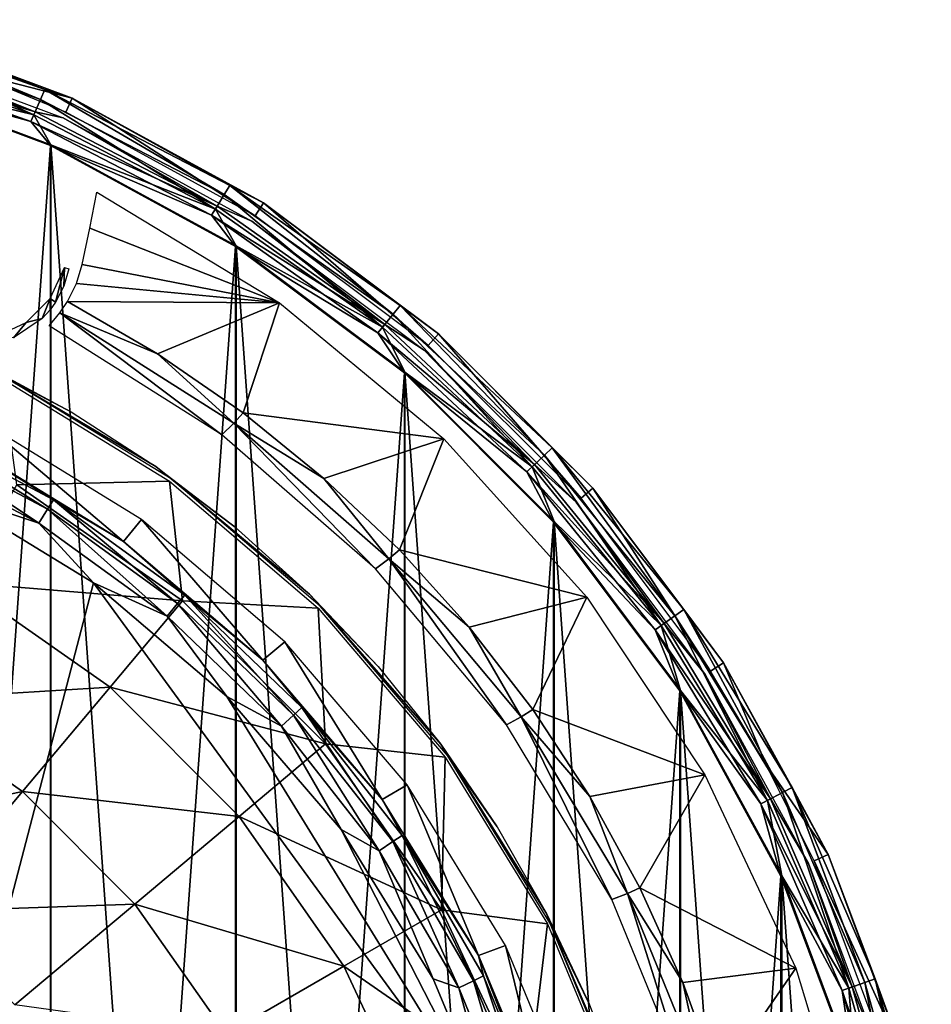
# Model space of a CAD drawing. Header units: millimetres. Extents: x -111 to 111, y -75 to 75.
# Tile 19 of 19: x 65 to 109, y 24 to 72. Entities that reach past the tile are written whole.
import ezdxf

# ---------------------------------------------------------------- set-up
doc = ezdxf.new("R2010")
doc.units = ezdxf.units.MM
doc.header["$LTSCALE"] = 65.185185
for name, color, linetype in [('1', 7, 'CONTINUOUS'), ('14', 7, 'CONTINUOUS'), ('31', 7, 'CONTINUOUS'), ('44', 7, 'CONTINUOUS'), ('6', 7, 'CONTINUOUS'), ('72', 7, 'CONTINUOUS'), ('73', 7, 'CONTINUOUS'), ('74', 7, 'CONTINUOUS'), ('8', 7, 'CONTINUOUS'), ('83', 7, 'CONTINUOUS'), ('91', 7, 'CONTINUOUS'), ('94', 7, 'CONTINUOUS'), ('96', 7, 'CONTINUOUS')]:
    doc.layers.add(name, color=color, linetype=linetype)

msp = doc.modelspace()

# ---------------------------------------------------------------- linework, layer by layer
at = {"layer": '1', "color": 250, "linetype": 'Continuous', "true_color": 0x333333}
for points in [[(68.446, 44.389, 43), (61.125, 48.862, 43), (61.324, 17.098, 43), (68.446, 44.389, 43)], [(88.372, 17.098, 43), (68.446, 44.389, 43), (61.324, 17.098, 43), (88.372, 17.098, 43)], [(74.979, 38.829, 43), (68.446, 44.389, 43), (88.372, 17.098, 43), (74.979, 38.829, 43)], [(80.565, 32.318, 43), (74.979, 38.829, 43), (88.372, 17.098, 43), (80.565, 32.318, 43)], [(85.066, 25.014, 43), (80.565, 32.318, 43), (88.372, 17.098, 43), (85.066, 25.014, 43)]]:
    msp.add_3dface(points, dxfattribs=at)
at = {"layer": '14', "color": 250, "linetype": 'Continuous', "true_color": 0x333333}
for points in [[(66.362, -65.826, 17), (56.688, 69.434, 17), (56.688, -69.434, 17), (66.362, -65.826, 17)], [(66.362, 65.826, 17), (56.688, 69.434, 17), (66.362, -65.826, 17), (66.362, 65.826, 17)], [(75.424, -60.878, 17), (66.362, 65.826, 17), (66.362, -65.826, 17), (75.424, -60.878, 17)], [(75.424, 60.878, 17), (66.362, 65.826, 17), (75.424, -60.878, 17), (75.424, 60.878, 17)], [(83.689, -54.69, 17), (75.424, 60.878, 17), (75.424, -60.878, 17), (83.689, -54.69, 17)], [(83.689, 54.69, 17), (75.424, 60.878, 17), (83.689, -54.69, 17), (83.689, 54.69, 17)], [(90.99, 47.389, 17), (83.689, 54.69, 17), (90.99, -47.389, 17), (90.99, 47.389, 17)], [(90.99, -47.389, 17), (83.689, 54.69, 17), (83.689, -54.69, 17), (90.99, -47.389, 17)], [(97.178, -39.124, 17), (90.99, 47.389, 17), (90.99, -47.389, 17), (97.178, -39.124, 17)], [(97.178, 39.124, 17), (90.99, 47.389, 17), (97.178, -39.124, 17), (97.178, 39.124, 17)], [(102.126, -30.062, 17), (97.178, 39.124, 17), (97.178, -39.124, 17), (102.126, -30.062, 17)], [(102.126, 30.062, 17), (97.178, 39.124, 17), (102.126, -30.062, 17), (102.126, 30.062, 17)], [(105.734, -20.388, 17), (102.126, 30.062, 17), (102.126, -30.062, 17), (105.734, -20.388, 17)], [(105.734, 20.388, 17), (102.126, 30.062, 17), (105.734, -20.388, 17), (105.734, 20.388, 17)]]:
    msp.add_3dface(points, dxfattribs=at)
at = {"layer": '31', "color": 250, "linetype": 'Continuous', "true_color": 0x333333}
for points in [[(57.391, 71.83, 14.369), (67.399, 68.097, 14.369), (62.197, 69.437), (57.391, 71.83, 14.369)], [(62.197, 69.437), (67.399, 68.097, 14.369), (67.086, 67.412), (62.197, 69.437)], [(67.086, 67.412), (67.399, 68.097, 14.369), (76.365, 62.345), (67.086, 67.412)], [(67.399, 68.097, 14.369), (76.774, 62.978, 14.369), (76.365, 62.345), (67.399, 68.097, 14.369)], [(76.365, 62.345), (76.774, 62.978, 14.369), (84.83, 56.009), (76.365, 62.345)], [(76.774, 62.978, 14.369), (85.324, 56.577, 14.369), (84.83, 56.009), (76.774, 62.978, 14.369)], [(84.83, 56.009), (85.324, 56.577, 14.369), (92.308, 48.532), (84.83, 56.009)], [(85.324, 56.577, 14.369), (92.877, 49.024, 14.369), (92.308, 48.532), (85.324, 56.577, 14.369)], [(92.308, 48.532), (92.877, 49.024, 14.369), (98.644, 40.067), (92.308, 48.532)], [(92.877, 49.024, 14.369), (99.278, 40.474, 14.369), (98.644, 40.067), (92.877, 49.024, 14.369)], [(98.644, 40.067), (99.278, 40.474, 14.369), (101.344, 35.517), (98.644, 40.067)], [(99.278, 40.474, 14.369), (104.397, 31.099, 14.369), (101.344, 35.517), (99.278, 40.474, 14.369)], [(101.344, 35.517), (104.397, 31.099, 14.369), (103.712, 30.786), (101.344, 35.517)], [(104.397, 31.099, 14.369), (108.13, 21.091, 14.369), (103.712, 30.786), (104.397, 31.099, 14.369)], [(103.712, 30.786), (108.13, 21.091, 14.369), (107.407, 20.88), (103.712, 30.786)]]:
    msp.add_3dface(points, dxfattribs=at)
at = {"layer": '44', "color": 250, "linetype": 'Continuous', "true_color": 0x333333}
for points in [[(56.313, 71.429, 16.22), (65.853, 68.038, 16.22), (56.457, 71.941, 15.363), (56.313, 71.429, 16.22)], [(56.457, 71.941, 15.363), (65.853, 68.038, 16.22), (66.065, 68.526, 15.363), (56.457, 71.941, 15.363)], [(57.391, 71.83, 14.369), (56.457, 71.941, 15.363), (66.065, 68.526, 15.363), (57.391, 71.83, 14.369)], [(67.399, 68.097, 14.369), (57.391, 71.83, 14.369), (66.065, 68.526, 15.363), (67.399, 68.097, 14.369)], [(56.09, 70.632, 16.797), (65.524, 67.28, 16.797), (56.313, 71.429, 16.22), (56.09, 70.632, 16.797)], [(56.313, 71.429, 16.22), (65.524, 67.28, 16.797), (65.853, 68.038, 16.22), (56.313, 71.429, 16.22)], [(56.09, 70.632, 16.797), (56.688, 69.434, 17), (65.524, 67.28, 16.797), (56.09, 70.632, 16.797)], [(56.688, 69.434, 17), (66.362, 65.826, 17), (65.524, 67.28, 16.797), (56.688, 69.434, 17)], [(65.853, 68.038, 16.22), (74.843, 63.381, 16.22), (66.065, 68.526, 15.363), (65.853, 68.038, 16.22)], [(66.065, 68.526, 15.363), (74.843, 63.381, 16.22), (75.119, 63.835, 15.363), (66.065, 68.526, 15.363)], [(67.399, 68.097, 14.369), (66.065, 68.526, 15.363), (75.119, 63.835, 15.363), (67.399, 68.097, 14.369)], [(65.524, 67.28, 16.797), (74.413, 62.674, 16.797), (65.853, 68.038, 16.22), (65.524, 67.28, 16.797)], [(65.853, 68.038, 16.22), (74.413, 62.674, 16.797), (74.843, 63.381, 16.22), (65.853, 68.038, 16.22)], [(76.774, 62.978, 14.369), (67.399, 68.097, 14.369), (75.119, 63.835, 15.363), (76.774, 62.978, 14.369)], [(65.524, 67.28, 16.797), (66.362, 65.826, 17), (74.413, 62.674, 16.797), (65.524, 67.28, 16.797)], [(66.362, 65.826, 17), (75.424, 60.878, 17), (74.413, 62.674, 16.797), (66.362, 65.826, 17)], [(74.843, 63.381, 16.22), (83.114, 57.542, 16.22), (75.119, 63.835, 15.363), (74.843, 63.381, 16.22)], [(75.119, 63.835, 15.363), (83.114, 57.542, 16.22), (83.45, 57.955, 15.363), (75.119, 63.835, 15.363)], [(76.774, 62.978, 14.369), (75.119, 63.835, 15.363), (83.45, 57.955, 15.363), (76.774, 62.978, 14.369)], [(74.413, 62.674, 16.797), (82.592, 56.9, 16.797), (74.843, 63.381, 16.22), (74.413, 62.674, 16.797)], [(74.843, 63.381, 16.22), (82.592, 56.9, 16.797), (83.114, 57.542, 16.22), (74.843, 63.381, 16.22)], [(74.413, 62.674, 16.797), (75.424, 60.878, 17), (82.592, 56.9, 16.797), (74.413, 62.674, 16.797)], [(85.324, 56.577, 14.369), (76.774, 62.978, 14.369), (83.45, 57.955, 15.363), (85.324, 56.577, 14.369)], [(75.424, 60.878, 17), (83.689, 54.69, 17), (82.592, 56.9, 16.797), (75.424, 60.878, 17)], [(83.114, 57.542, 16.22), (90.513, 50.632, 16.22), (83.45, 57.955, 15.363), (83.114, 57.542, 16.22)], [(83.45, 57.955, 15.363), (90.513, 50.632, 16.22), (90.902, 50.995, 15.363), (83.45, 57.955, 15.363)], [(85.324, 56.577, 14.369), (83.45, 57.955, 15.363), (90.902, 50.995, 15.363), (85.324, 56.577, 14.369)], [(82.592, 56.9, 16.797), (89.909, 50.067, 16.797), (83.114, 57.542, 16.22), (82.592, 56.9, 16.797)], [(83.114, 57.542, 16.22), (89.909, 50.067, 16.797), (90.513, 50.632, 16.22), (83.114, 57.542, 16.22)], [(82.592, 56.9, 16.797), (83.689, 54.69, 17), (89.909, 50.067, 16.797), (82.592, 56.9, 16.797)], [(92.877, 49.024, 14.369), (85.324, 56.577, 14.369), (90.902, 50.995, 15.363), (92.877, 49.024, 14.369)], [(83.689, 54.69, 17), (90.99, 47.389, 17), (89.909, 50.067, 16.797), (83.689, 54.69, 17)], [(89.909, 50.067, 16.797), (96.227, 42.301, 16.797), (90.513, 50.632, 16.22), (89.909, 50.067, 16.797)], [(90.513, 50.632, 16.22), (96.903, 42.778, 16.22), (90.902, 50.995, 15.363), (90.513, 50.632, 16.22)], [(90.513, 50.632, 16.22), (96.227, 42.301, 16.797), (96.903, 42.778, 16.22), (90.513, 50.632, 16.22)], [(90.902, 50.995, 15.363), (96.903, 42.778, 16.22), (97.337, 43.085, 15.363), (90.902, 50.995, 15.363)], [(92.877, 49.024, 14.369), (90.902, 50.995, 15.363), (97.337, 43.085, 15.363), (92.877, 49.024, 14.369)], [(89.909, 50.067, 16.797), (90.99, 47.389, 17), (96.227, 42.301, 16.797), (89.909, 50.067, 16.797)], [(99.278, 40.474, 14.369), (92.877, 49.024, 14.369), (97.337, 43.085, 15.363), (99.278, 40.474, 14.369)], [(90.99, 47.389, 17), (97.178, 39.124, 17), (96.227, 42.301, 16.797), (90.99, 47.389, 17)], [(96.903, 42.778, 16.22), (102.163, 34.127, 16.22), (97.337, 43.085, 15.363), (96.903, 42.778, 16.22)], [(97.337, 43.085, 15.363), (102.163, 34.127, 16.22), (102.635, 34.372, 15.363), (97.337, 43.085, 15.363)], [(99.278, 40.474, 14.369), (97.337, 43.085, 15.363), (102.635, 34.372, 15.363), (99.278, 40.474, 14.369)], [(96.227, 42.301, 16.797), (101.429, 33.747, 16.797), (96.903, 42.778, 16.22), (96.227, 42.301, 16.797)], [(96.903, 42.778, 16.22), (101.429, 33.747, 16.797), (102.163, 34.127, 16.22), (96.903, 42.778, 16.22)], [(96.227, 42.301, 16.797), (97.178, 39.124, 17), (101.429, 33.747, 16.797), (96.227, 42.301, 16.797)], [(104.397, 31.099, 14.369), (99.278, 40.474, 14.369), (102.635, 34.372, 15.363), (104.397, 31.099, 14.369)], [(97.178, 39.124, 17), (102.126, 30.062, 17), (101.429, 33.747, 16.797), (97.178, 39.124, 17)], [(102.163, 34.127, 16.22), (106.197, 24.841, 16.22), (102.635, 34.372, 15.363), (102.163, 34.127, 16.22)], [(102.635, 34.372, 15.363), (106.197, 24.841, 16.22), (106.698, 25.019, 15.363), (102.635, 34.372, 15.363)], [(104.397, 31.099, 14.369), (102.635, 34.372, 15.363), (106.698, 25.019, 15.363), (104.397, 31.099, 14.369)], [(101.429, 33.747, 16.797), (105.417, 24.564, 16.797), (102.163, 34.127, 16.22), (101.429, 33.747, 16.797)], [(101.429, 33.747, 16.797), (102.126, 30.062, 17), (105.417, 24.564, 16.797), (101.429, 33.747, 16.797)], [(102.163, 34.127, 16.22), (105.417, 24.564, 16.797), (106.197, 24.841, 16.22), (102.163, 34.127, 16.22)], [(108.13, 21.091, 14.369), (104.397, 31.099, 14.369), (106.698, 25.019, 15.363), (108.13, 21.091, 14.369)], [(102.126, 30.062, 17), (105.734, 20.388, 17), (105.417, 24.564, 16.797), (102.126, 30.062, 17)], [(105.417, 24.564, 16.797), (108.118, 14.924, 16.797), (106.197, 24.841, 16.22), (105.417, 24.564, 16.797)], [(106.197, 24.841, 16.22), (108.928, 15.092, 16.22), (106.698, 25.019, 15.363), (106.197, 24.841, 16.22)], [(106.197, 24.841, 16.22), (108.118, 14.924, 16.797), (108.928, 15.092, 16.22), (106.197, 24.841, 16.22)], [(106.698, 25.019, 15.363), (108.928, 15.092, 16.22), (109.449, 15.201, 15.363), (106.698, 25.019, 15.363)], [(108.13, 21.091, 14.369), (106.698, 25.019, 15.363), (109.449, 15.201, 15.363), (108.13, 21.091, 14.369)], [(105.417, 24.564, 16.797), (105.734, 20.388, 17), (108.118, 14.924, 16.797), (105.417, 24.564, 16.797)]]:
    msp.add_3dface(points, dxfattribs=at)
at = {"layer": '6', "color": 250, "linetype": 'Continuous', "true_color": 0x333333}
for points in [[(69.911, 46.412, 40.609), (62.95, 52.307, 8.539), (62.256, 51.089, 40.609), (69.911, 46.412, 40.609)], [(70.805, 47.494, 8.539), (62.95, 52.307, 8.539), (69.911, 46.412, 40.609), (70.805, 47.494, 8.539)], [(76.742, 40.599, 40.609), (70.805, 47.494, 8.539), (69.911, 46.412, 40.609), (76.742, 40.599, 40.609)], [(77.81, 41.511, 8.539), (70.805, 47.494, 8.539), (76.742, 40.599, 40.609), (77.81, 41.511, 8.539)], [(82.582, 33.79, 40.609), (77.81, 41.511, 8.539), (76.742, 40.599, 40.609), (82.582, 33.79, 40.609)], [(83.793, 34.506, 8.539), (77.81, 41.511, 8.539), (82.582, 33.79, 40.609), (83.793, 34.506, 8.539)], [(87.288, 26.154, 40.609), (83.793, 34.506, 8.539), (82.582, 33.79, 40.609), (87.288, 26.154, 40.609)], [(88.606, 26.652, 8.539), (83.793, 34.506, 8.539), (87.288, 26.154, 40.609), (88.606, 26.652, 8.539)], [(90.745, 17.877, 40.609), (88.606, 26.652, 8.539), (87.288, 26.154, 40.609), (90.745, 17.877, 40.609)], [(92.131, 18.141, 8.539), (88.606, 26.652, 8.539), (90.745, 17.877, 40.609), (92.131, 18.141, 8.539)]]:
    msp.add_3dface(points, dxfattribs=at)
at = {"layer": '72', "color": 7, "linetype": 'Continuous', "true_color": 0xe0f2ff}
for points in [[(66.344, 65.788, -1.8), (56.676, -69.394, -1.8), (56.676, 69.394, -1.8), (66.344, 65.788, -1.8)], [(66.344, -65.788, -1.8), (56.676, -69.394, -1.8), (66.344, 65.788, -1.8), (66.344, -65.788, -1.8)], [(75.401, 60.843, -1.8), (66.344, -65.788, -1.8), (66.344, 65.788, -1.8), (75.401, 60.843, -1.8)], [(75.401, -60.843, -1.8), (66.344, -65.788, -1.8), (75.401, 60.843, -1.8), (75.401, -60.843, -1.8)], [(83.662, 54.659, -1.8), (75.401, -60.843, -1.8), (75.401, 60.843, -1.8), (83.662, 54.659, -1.8)], [(83.662, -54.659, -1.8), (75.401, -60.843, -1.8), (83.662, 54.659, -1.8), (83.662, -54.659, -1.8)], [(90.959, 47.362, -1.8), (83.662, -54.659, -1.8), (83.662, 54.659, -1.8), (90.959, 47.362, -1.8)], [(90.959, -47.362, -1.8), (83.662, -54.659, -1.8), (90.959, 47.362, -1.8), (90.959, -47.362, -1.8)], [(97.143, 39.101, -1.8), (90.959, -47.362, -1.8), (90.959, 47.362, -1.8), (97.143, 39.101, -1.8)], [(97.143, -39.101, -1.8), (90.959, -47.362, -1.8), (97.143, 39.101, -1.8), (97.143, -39.101, -1.8)], [(102.088, 30.045, -1.8), (97.143, -39.101, -1.8), (97.143, 39.101, -1.8), (102.088, 30.045, -1.8)], [(102.088, -30.045, -1.8), (97.143, -39.101, -1.8), (102.088, 30.045, -1.8), (102.088, -30.045, -1.8)], [(105.694, 20.376, -1.8), (102.088, -30.045, -1.8), (102.088, 30.045, -1.8), (105.694, 20.376, -1.8)]]:
    msp.add_3dface(points, dxfattribs=at)
at = {"layer": '73', "color": 7, "linetype": 'Continuous', "true_color": 0xe0f2ff}
for points in [[(68.262, 61.746, -4.048), (68.618, 63.499, -1.983), (77.551, 58.094, -1.983), (68.262, 61.746, -4.048)], [(67.895, 59.963, -6.078), (68.262, 61.746, -4.048), (77.551, 58.094, -1.983), (67.895, 59.963, -6.078)], [(67.615, 59.028, -7.162), (67.895, 59.963, -6.078), (77.551, 58.094, -1.983), (67.615, 59.028, -7.162)], [(67.179, 58.16, -8.243), (67.615, 59.028, -7.162), (77.551, 58.094, -1.983), (67.179, 58.16, -8.243)], [(71.58, 55.6, -8.243), (67.179, 58.16, -8.243), (77.551, 58.094, -1.983), (71.58, 55.6, -8.243)], [(75.77, 52.708, -8.243), (71.58, 55.6, -8.243), (77.551, 58.094, -1.983), (75.77, 52.708, -8.243)], [(85.598, 51.442, -1.983), (75.77, 52.708, -8.243), (77.551, 58.094, -1.983), (85.598, 51.442, -1.983)], [(79.724, 49.501, -8.243), (75.77, 52.708, -8.243), (85.598, 51.442, -1.983), (79.724, 49.501, -8.243)], [(83.419, 45.998, -8.243), (79.724, 49.501, -8.243), (85.598, 51.442, -1.983), (83.419, 45.998, -8.243)], [(92.587, 43.685, -1.983), (83.419, 45.998, -8.243), (85.598, 51.442, -1.983), (92.587, 43.685, -1.983)], [(86.832, 42.22, -8.243), (83.419, 45.998, -8.243), (92.587, 43.685, -1.983), (86.832, 42.22, -8.243)], [(89.943, 38.19, -8.243), (86.832, 42.22, -8.243), (92.587, 43.685, -1.983), (89.943, 38.19, -8.243)], [(98.367, 34.99, -1.983), (89.943, 38.19, -8.243), (92.587, 43.685, -1.983), (98.367, 34.99, -1.983)], [(92.733, 33.932, -8.243), (89.943, 38.19, -8.243), (98.367, 34.99, -1.983), (92.733, 33.932, -8.243)], [(95.186, 29.47, -8.243), (92.733, 33.932, -8.243), (98.367, 34.99, -1.983), (95.186, 29.47, -8.243)], [(102.814, 25.544, -1.983), (95.186, 29.47, -8.243), (98.367, 34.99, -1.983), (102.814, 25.544, -1.983)], [(97.287, 24.833, -8.243), (95.186, 29.47, -8.243), (102.814, 25.544, -1.983), (97.287, 24.833, -8.243)], [(99.023, 20.047, -8.243), (97.287, 24.833, -8.243), (102.814, 25.544, -1.983), (99.023, 20.047, -8.243)], [(105.833, 15.549, -1.983), (99.023, 20.047, -8.243), (102.814, 25.544, -1.983), (105.833, 15.549, -1.983)]]:
    msp.add_3dface(points, dxfattribs=at)
at = {"layer": '74', "color": 7, "linetype": 'Continuous', "true_color": 0xe0f2ff}
for points in [[(72.164, 49.363, -13.407), (64.697, 49.184, -22.181), (64, 54.365, -13.407), (72.164, 49.363, -13.407)], [(64.697, 49.184, -22.181), (72.806, 43.506, -22.181), (61.938, 44.406, -30.287), (64.697, 49.184, -22.181)], [(72.806, 43.506, -22.181), (64.697, 49.184, -22.181), (72.164, 49.363, -13.407), (72.806, 43.506, -22.181)], [(79.444, 43.144, -13.407), (72.806, 43.506, -22.181), (72.164, 49.363, -13.407), (79.444, 43.144, -13.407)], [(61.938, 44.406, -30.287), (69.259, 39.279, -30.287), (58.605, 38.633, -37.479), (61.938, 44.406, -30.287)], [(61.938, 44.406, -30.287), (72.806, 43.506, -22.181), (69.259, 39.279, -30.287), (61.938, 44.406, -30.287)], [(72.806, 43.506, -22.181), (79.806, 36.506, -22.181), (69.259, 39.279, -30.287), (72.806, 43.506, -22.181)], [(79.806, 36.506, -22.181), (72.806, 43.506, -22.181), (79.444, 43.144, -13.407), (79.806, 36.506, -22.181)], [(85.663, 35.864, -13.407), (79.806, 36.506, -22.181), (79.444, 43.144, -13.407), (85.663, 35.864, -13.407)], [(58.605, 38.633, -37.479), (69.259, 39.279, -30.287), (64.975, 34.173, -37.479), (58.605, 38.633, -37.479)], [(69.259, 39.279, -30.287), (75.579, 32.959, -30.287), (64.975, 34.173, -37.479), (69.259, 39.279, -30.287)], [(69.259, 39.279, -30.287), (79.806, 36.506, -22.181), (75.579, 32.959, -30.287), (69.259, 39.279, -30.287)], [(58.605, 38.633, -37.479), (64.975, 34.173, -37.479), (54.773, 31.996, -43.596), (58.605, 38.633, -37.479)], [(79.806, 36.506, -22.181), (85.484, 28.397, -22.181), (75.579, 32.959, -30.287), (79.806, 36.506, -22.181)], [(85.484, 28.397, -22.181), (79.806, 36.506, -22.181), (85.663, 35.864, -13.407), (85.484, 28.397, -22.181)], [(90.665, 27.7, -13.407), (85.484, 28.397, -22.181), (85.663, 35.864, -13.407), (90.665, 27.7, -13.407)], [(54.773, 31.996, -43.596), (64.975, 34.173, -37.479), (60.049, 28.302, -43.596), (54.773, 31.996, -43.596)], [(64.975, 34.173, -37.479), (70.473, 28.675, -37.479), (60.049, 28.302, -43.596), (64.975, 34.173, -37.479)], [(64.975, 34.173, -37.479), (75.579, 32.959, -30.287), (70.473, 28.675, -37.479), (64.975, 34.173, -37.479)], [(75.579, 32.959, -30.287), (80.706, 25.638, -30.287), (70.473, 28.675, -37.479), (75.579, 32.959, -30.287)], [(75.579, 32.959, -30.287), (85.484, 28.397, -22.181), (80.706, 25.638, -30.287), (75.579, 32.959, -30.287)], [(60.049, 28.302, -43.596), (70.473, 28.675, -37.479), (64.602, 23.749, -43.596), (60.049, 28.302, -43.596)], [(70.473, 28.675, -37.479), (74.933, 22.305, -37.479), (64.602, 23.749, -43.596), (70.473, 28.675, -37.479)], [(70.473, 28.675, -37.479), (80.706, 25.638, -30.287), (74.933, 22.305, -37.479), (70.473, 28.675, -37.479)], [(85.484, 28.397, -22.181), (89.668, 19.424, -22.181), (80.706, 25.638, -30.287), (85.484, 28.397, -22.181)], [(89.668, 19.424, -22.181), (85.484, 28.397, -22.181), (90.665, 27.7, -13.407), (89.668, 19.424, -22.181)], [(94.329, 18.855, -13.407), (89.668, 19.424, -22.181), (90.665, 27.7, -13.407), (94.329, 18.855, -13.407)], [(80.706, 25.638, -30.287), (84.483, 17.537, -30.287), (74.933, 22.305, -37.479), (80.706, 25.638, -30.287)], [(80.706, 25.638, -30.287), (89.668, 19.424, -22.181), (84.483, 17.537, -30.287), (80.706, 25.638, -30.287)]]:
    msp.add_3dface(points, dxfattribs=at)
at = {"layer": '8', "color": 250, "linetype": 'Continuous', "true_color": 0x333333}
for points in [[(59.241, 51.671, 42.307), (66.193, 47.986, 42.307), (59.464, 52.173, 41.532), (59.241, 51.671, 42.307)], [(59.464, 52.173, 41.532), (66.193, 47.986, 42.307), (66.483, 48.452, 41.532), (59.464, 52.173, 41.532)], [(62.256, 51.089, 40.609), (59.464, 52.173, 41.532), (66.483, 48.452, 41.532), (62.256, 51.089, 40.609)], [(58.917, 50.941, 42.821), (65.771, 47.308, 42.821), (59.241, 51.671, 42.307), (58.917, 50.941, 42.821)], [(59.241, 51.671, 42.307), (65.771, 47.308, 42.821), (66.193, 47.986, 42.307), (59.241, 51.671, 42.307)], [(69.911, 46.412, 40.609), (62.256, 51.089, 40.609), (66.483, 48.452, 41.532), (69.911, 46.412, 40.609)], [(58.917, 50.941, 42.821), (61.125, 48.862, 43), (65.771, 47.308, 42.821), (58.917, 50.941, 42.821)], [(61.125, 48.862, 43), (68.446, 44.389, 43), (65.771, 47.308, 42.821), (61.125, 48.862, 43)], [(66.193, 47.986, 42.307), (72.565, 43.371, 42.307), (66.483, 48.452, 41.532), (66.193, 47.986, 42.307)], [(66.483, 48.452, 41.532), (72.565, 43.371, 42.307), (72.917, 43.792, 41.532), (66.483, 48.452, 41.532)], [(69.911, 46.412, 40.609), (66.483, 48.452, 41.532), (72.917, 43.792, 41.532), (69.911, 46.412, 40.609)], [(65.771, 47.308, 42.821), (72.053, 42.758, 42.821), (66.193, 47.986, 42.307), (65.771, 47.308, 42.821)], [(66.193, 47.986, 42.307), (72.053, 42.758, 42.821), (72.565, 43.371, 42.307), (66.193, 47.986, 42.307)], [(65.771, 47.308, 42.821), (68.446, 44.389, 43), (72.053, 42.758, 42.821), (65.771, 47.308, 42.821)], [(76.742, 40.599, 40.609), (69.911, 46.412, 40.609), (72.917, 43.792, 41.532), (76.742, 40.599, 40.609)], [(68.446, 44.389, 43), (74.979, 38.829, 43), (72.053, 42.758, 42.821), (68.446, 44.389, 43)], [(72.053, 42.758, 42.821), (77.643, 37.381, 42.821), (72.565, 43.371, 42.307), (72.053, 42.758, 42.821)], [(72.565, 43.371, 42.307), (78.235, 37.916, 42.307), (72.917, 43.792, 41.532), (72.565, 43.371, 42.307)], [(72.565, 43.371, 42.307), (77.643, 37.381, 42.821), (78.235, 37.916, 42.307), (72.565, 43.371, 42.307)], [(76.742, 40.599, 40.609), (72.917, 43.792, 41.532), (78.643, 38.284, 41.532), (76.742, 40.599, 40.609)], [(72.917, 43.792, 41.532), (78.235, 37.916, 42.307), (78.643, 38.284, 41.532), (72.917, 43.792, 41.532)], [(72.053, 42.758, 42.821), (74.979, 38.829, 43), (77.643, 37.381, 42.821), (72.053, 42.758, 42.821)], [(82.582, 33.79, 40.609), (76.742, 40.599, 40.609), (78.643, 38.284, 41.532), (82.582, 33.79, 40.609)], [(74.979, 38.829, 43), (80.565, 32.318, 43), (77.643, 37.381, 42.821), (74.979, 38.829, 43)], [(78.235, 37.916, 42.307), (83.093, 31.727, 42.307), (78.643, 38.284, 41.532), (78.235, 37.916, 42.307)], [(82.582, 33.79, 40.609), (78.643, 38.284, 41.532), (83.548, 32.035, 41.532), (82.582, 33.79, 40.609)], [(78.643, 38.284, 41.532), (83.093, 31.727, 42.307), (83.548, 32.035, 41.532), (78.643, 38.284, 41.532)], [(77.643, 37.381, 42.821), (82.432, 31.279, 42.821), (78.235, 37.916, 42.307), (77.643, 37.381, 42.821)], [(78.235, 37.916, 42.307), (82.432, 31.279, 42.821), (83.093, 31.727, 42.307), (78.235, 37.916, 42.307)], [(77.643, 37.381, 42.821), (80.565, 32.318, 43), (82.432, 31.279, 42.821), (77.643, 37.381, 42.821)], [(87.288, 26.154, 40.609), (82.582, 33.79, 40.609), (83.548, 32.035, 41.532), (87.288, 26.154, 40.609)], [(80.565, 32.318, 43), (85.066, 25.014, 43), (82.432, 31.279, 42.821), (80.565, 32.318, 43)], [(83.093, 31.727, 42.307), (87.045, 24.923, 42.307), (83.548, 32.035, 41.532), (83.093, 31.727, 42.307)], [(87.288, 26.154, 40.609), (83.548, 32.035, 41.532), (87.538, 25.165, 41.532), (87.288, 26.154, 40.609)], [(83.548, 32.035, 41.532), (87.045, 24.923, 42.307), (87.538, 25.165, 41.532), (83.548, 32.035, 41.532)], [(82.432, 31.279, 42.821), (86.328, 24.571, 42.821), (83.093, 31.727, 42.307), (82.432, 31.279, 42.821)], [(83.093, 31.727, 42.307), (86.328, 24.571, 42.821), (87.045, 24.923, 42.307), (83.093, 31.727, 42.307)], [(82.432, 31.279, 42.821), (85.066, 25.014, 43), (86.328, 24.571, 42.821), (82.432, 31.279, 42.821)], [(90.745, 17.877, 40.609), (87.288, 26.154, 40.609), (90.535, 17.808, 41.532), (90.745, 17.877, 40.609)], [(87.288, 26.154, 40.609), (87.538, 25.165, 41.532), (90.535, 17.808, 41.532), (87.288, 26.154, 40.609)], [(87.045, 24.923, 42.307), (90.013, 17.637, 42.307), (87.538, 25.165, 41.532), (87.045, 24.923, 42.307)], [(87.538, 25.165, 41.532), (90.013, 17.637, 42.307), (90.535, 17.808, 41.532), (87.538, 25.165, 41.532)], [(85.066, 25.014, 43), (88.372, 17.098, 43), (86.328, 24.571, 42.821), (85.066, 25.014, 43)], [(86.328, 24.571, 42.821), (89.255, 17.388, 42.821), (87.045, 24.923, 42.307), (86.328, 24.571, 42.821)], [(86.328, 24.571, 42.821), (88.372, 17.098, 43), (89.255, 17.388, 42.821), (86.328, 24.571, 42.821)], [(87.045, 24.923, 42.307), (89.255, 17.388, 42.821), (90.013, 17.637, 42.307), (87.045, 24.923, 42.307)]]:
    msp.add_3dface(points, dxfattribs=at)
at = {"layer": '83', "color": 7, "linetype": 'Continuous', "true_color": 0xe0f2ff}
for points in [[(67.179, 58.16, -8.243), (71.58, 55.6, -8.243), (66.805, 57.598, -8.728), (67.179, 58.16, -8.243)], [(66.284, 56.957, -8.9), (66.805, 57.598, -8.728), (74.726, 51.638, -8.9), (66.284, 56.957, -8.9)], [(66.805, 57.598, -8.728), (75.322, 52.205, -8.728), (74.726, 51.638, -8.9), (66.805, 57.598, -8.728)], [(66.805, 57.598, -8.728), (71.58, 55.6, -8.243), (75.322, 52.205, -8.728), (66.805, 57.598, -8.728)], [(71.58, 55.6, -8.243), (75.77, 52.708, -8.243), (75.322, 52.205, -8.728), (71.58, 55.6, -8.243)], [(75.77, 52.708, -8.243), (79.724, 49.501, -8.243), (75.322, 52.205, -8.728), (75.77, 52.708, -8.243)], [(74.726, 51.638, -8.9), (75.322, 52.205, -8.728), (82.245, 45.079, -8.9), (74.726, 51.638, -8.9)], [(75.322, 52.205, -8.728), (82.905, 45.563, -8.728), (82.245, 45.079, -8.9), (75.322, 52.205, -8.728)], [(75.322, 52.205, -8.728), (79.724, 49.501, -8.243), (82.905, 45.563, -8.728), (75.322, 52.205, -8.728)], [(79.724, 49.501, -8.243), (83.419, 45.998, -8.243), (82.905, 45.563, -8.728), (79.724, 49.501, -8.243)], [(83.419, 45.998, -8.243), (86.832, 42.22, -8.243), (82.905, 45.563, -8.728), (83.419, 45.998, -8.243)], [(82.245, 45.079, -8.9), (82.905, 45.563, -8.728), (88.66, 37.436, -8.9), (82.245, 45.079, -8.9)], [(82.905, 45.563, -8.728), (89.374, 37.832, -8.728), (88.66, 37.436, -8.9), (82.905, 45.563, -8.728)], [(82.905, 45.563, -8.728), (86.832, 42.22, -8.243), (89.374, 37.832, -8.728), (82.905, 45.563, -8.728)], [(86.832, 42.22, -8.243), (89.943, 38.19, -8.243), (89.374, 37.832, -8.728), (86.832, 42.22, -8.243)], [(89.943, 38.19, -8.243), (92.733, 33.932, -8.243), (89.374, 37.832, -8.728), (89.943, 38.19, -8.243)], [(88.66, 37.436, -8.9), (89.374, 37.832, -8.728), (93.817, 28.894, -8.9), (88.66, 37.436, -8.9)], [(89.374, 37.832, -8.728), (94.573, 29.195, -8.728), (93.817, 28.894, -8.9), (89.374, 37.832, -8.728)], [(89.374, 37.832, -8.728), (92.733, 33.932, -8.243), (94.573, 29.195, -8.728), (89.374, 37.832, -8.728)], [(92.733, 33.932, -8.243), (95.186, 29.47, -8.243), (94.573, 29.195, -8.728), (92.733, 33.932, -8.243)], [(95.186, 29.47, -8.243), (97.287, 24.833, -8.243), (94.573, 29.195, -8.728), (95.186, 29.47, -8.243)], [(93.817, 28.894, -8.9), (94.573, 29.195, -8.728), (97.592, 19.657, -8.9), (93.817, 28.894, -8.9)], [(94.573, 29.195, -8.728), (98.378, 19.86, -8.728), (97.592, 19.657, -8.9), (94.573, 29.195, -8.728)], [(94.573, 29.195, -8.728), (97.287, 24.833, -8.243), (98.378, 19.86, -8.728), (94.573, 29.195, -8.728)], [(97.287, 24.833, -8.243), (99.023, 20.047, -8.243), (98.378, 19.86, -8.728), (97.287, 24.833, -8.243)]]:
    msp.add_3dface(points, dxfattribs=at)
at = {"layer": '91', "color": 7, "linetype": 'Continuous', "true_color": 0xe0f2ff}
for points in [[(67.036, 59.813, -1.8), (66.596, 58.119, -7.934), (66.332, 58.302, -1.8), (67.036, 59.813, -1.8)], [(66.988, 58.91, -6.855), (66.596, 58.119, -7.934), (67.036, 59.813, -1.8), (66.988, 58.91, -6.855)], [(67.238, 59.759, -5.775), (66.988, 58.91, -6.855), (67.036, 59.813, -1.8), (67.238, 59.759, -5.775)], [(66.332, 58.302, -1.8), (65.94, 57.319, -8.426), (65.153, 57.123, -1.8), (66.332, 58.302, -1.8)], [(66.329, 57.74, -8.298), (65.94, 57.319, -8.426), (66.332, 58.302, -1.8), (66.329, 57.74, -8.298)], [(66.596, 58.119, -7.934), (66.329, 57.74, -8.298), (66.332, 58.302, -1.8), (66.596, 58.119, -7.934)], [(65.153, 57.123, -1.8), (64.529, 56.369, -8.426), (63.642, 56.419, -1.8), (65.153, 57.123, -1.8)], [(65.94, 57.319, -8.426), (64.529, 56.369, -8.426), (65.153, 57.123, -1.8), (65.94, 57.319, -8.426)]]:
    msp.add_3dface(points, dxfattribs=at)
at = {"layer": '94', "color": 7, "linetype": 'Continuous', "true_color": 0xe0f2ff}
for points in [[(56.137, 70.801, -1.195), (65.593, 67.44, -1.195), (55.994, 70.29, -1.64), (56.137, 70.801, -1.195)], [(56.137, 70.801, -1.195), (57.092, 70.812, -0.56), (65.593, 67.44, -1.195), (56.137, 70.801, -1.195)], [(57.092, 70.812, -0.56), (66.958, 67.132, -0.56), (65.593, 67.44, -1.195), (57.092, 70.812, -0.56)], [(65.593, 67.44, -1.195), (65.382, 66.954, -1.64), (55.994, 70.29, -1.64), (65.593, 67.44, -1.195)], [(65.382, 66.954, -1.64), (56.676, 69.394, -1.8), (55.994, 70.29, -1.64), (65.382, 66.954, -1.64)], [(66.344, 65.788, -1.8), (56.676, 69.394, -1.8), (65.382, 66.954, -1.64), (66.344, 65.788, -1.8)], [(65.593, 67.44, -1.195), (74.504, 62.823, -1.195), (65.382, 66.954, -1.64), (65.593, 67.44, -1.195)], [(65.593, 67.44, -1.195), (66.958, 67.132, -0.56), (74.504, 62.823, -1.195), (65.593, 67.44, -1.195)], [(66.958, 67.132, -0.56), (76.2, 62.085, -0.56), (74.504, 62.823, -1.195), (66.958, 67.132, -0.56)], [(74.504, 62.823, -1.195), (74.228, 62.37, -1.64), (65.382, 66.954, -1.64), (74.504, 62.823, -1.195)], [(74.228, 62.37, -1.64), (66.344, 65.788, -1.8), (65.382, 66.954, -1.64), (74.228, 62.37, -1.64)], [(75.401, 60.843, -1.8), (66.344, 65.788, -1.8), (74.228, 62.37, -1.64), (75.401, 60.843, -1.8)], [(74.504, 62.823, -1.195), (82.702, 57.036, -1.195), (74.228, 62.37, -1.64), (74.504, 62.823, -1.195)], [(74.504, 62.823, -1.195), (76.2, 62.085, -0.56), (82.702, 57.036, -1.195), (74.504, 62.823, -1.195)], [(82.702, 57.036, -1.195), (82.368, 56.625, -1.64), (74.228, 62.37, -1.64), (82.702, 57.036, -1.195)], [(82.368, 56.625, -1.64), (75.401, 60.843, -1.8), (74.228, 62.37, -1.64), (82.368, 56.625, -1.64)], [(76.2, 62.085, -0.56), (84.629, 55.775, -0.56), (82.702, 57.036, -1.195), (76.2, 62.085, -0.56)], [(83.662, 54.659, -1.8), (75.401, 60.843, -1.8), (82.368, 56.625, -1.64), (83.662, 54.659, -1.8)], [(82.702, 57.036, -1.195), (90.037, 50.186, -1.195), (82.368, 56.625, -1.64), (82.702, 57.036, -1.195)], [(82.702, 57.036, -1.195), (84.629, 55.775, -0.56), (90.037, 50.186, -1.195), (82.702, 57.036, -1.195)], [(90.037, 50.186, -1.195), (89.649, 49.824, -1.64), (82.368, 56.625, -1.64), (90.037, 50.186, -1.195)], [(89.649, 49.824, -1.64), (83.662, 54.659, -1.8), (82.368, 56.625, -1.64), (89.649, 49.824, -1.64)], [(84.629, 55.775, -0.56), (92.075, 48.329, -0.56), (90.037, 50.186, -1.195), (84.629, 55.775, -0.56)], [(90.959, 47.362, -1.8), (83.662, 54.659, -1.8), (89.649, 49.824, -1.64), (90.959, 47.362, -1.8)], [(90.037, 50.186, -1.195), (96.37, 42.402, -1.195), (89.649, 49.824, -1.64), (90.037, 50.186, -1.195)], [(90.037, 50.186, -1.195), (92.075, 48.329, -0.56), (96.37, 42.402, -1.195), (90.037, 50.186, -1.195)], [(96.37, 42.402, -1.195), (95.936, 42.096, -1.64), (89.649, 49.824, -1.64), (96.37, 42.402, -1.195)], [(95.936, 42.096, -1.64), (90.959, 47.362, -1.8), (89.649, 49.824, -1.64), (95.936, 42.096, -1.64)], [(92.075, 48.329, -0.56), (98.385, 39.9, -0.56), (96.37, 42.402, -1.195), (92.075, 48.329, -0.56)], [(97.143, 39.101, -1.8), (90.959, 47.362, -1.8), (95.936, 42.096, -1.64), (97.143, 39.101, -1.8)], [(96.37, 42.402, -1.195), (101.584, 33.827, -1.195), (95.936, 42.096, -1.64), (96.37, 42.402, -1.195)], [(96.37, 42.402, -1.195), (98.385, 39.9, -0.56), (101.584, 33.827, -1.195), (96.37, 42.402, -1.195)], [(101.584, 33.827, -1.195), (101.113, 33.583, -1.64), (95.936, 42.096, -1.64), (101.584, 33.827, -1.195)], [(101.113, 33.583, -1.64), (97.143, 39.101, -1.8), (95.936, 42.096, -1.64), (101.113, 33.583, -1.64)], [(98.385, 39.9, -0.56), (103.432, 30.658, -0.56), (101.584, 33.827, -1.195), (98.385, 39.9, -0.56)], [(102.088, 30.045, -1.8), (97.143, 39.101, -1.8), (101.113, 33.583, -1.64), (102.088, 30.045, -1.8)], [(101.584, 33.827, -1.195), (105.582, 24.623, -1.195), (101.113, 33.583, -1.64), (101.584, 33.827, -1.195)], [(101.584, 33.827, -1.195), (103.432, 30.658, -0.56), (105.582, 24.623, -1.195), (101.584, 33.827, -1.195)], [(105.582, 24.623, -1.195), (105.082, 24.445, -1.64), (101.113, 33.583, -1.64), (105.582, 24.623, -1.195)], [(105.082, 24.445, -1.64), (102.088, 30.045, -1.8), (101.113, 33.583, -1.64), (105.082, 24.445, -1.64)], [(103.432, 30.658, -0.56), (107.112, 20.792, -0.56), (105.582, 24.623, -1.195), (103.432, 30.658, -0.56)], [(105.694, 20.376, -1.8), (102.088, 30.045, -1.8), (105.082, 24.445, -1.64), (105.694, 20.376, -1.8)], [(105.582, 24.623, -1.195), (108.29, 14.96, -1.195), (105.082, 24.445, -1.64), (105.582, 24.623, -1.195)], [(105.582, 24.623, -1.195), (107.112, 20.792, -0.56), (108.29, 14.96, -1.195), (105.582, 24.623, -1.195)], [(108.29, 14.96, -1.195), (107.77, 14.852, -1.64), (105.082, 24.445, -1.64), (108.29, 14.96, -1.195)], [(107.77, 14.852, -1.64), (105.694, 20.376, -1.8), (105.082, 24.445, -1.64), (107.77, 14.852, -1.64)]]:
    msp.add_3dface(points, dxfattribs=at)
at = {"layer": '96', "color": 7, "linetype": 'Continuous', "true_color": 0xe0f2ff}
for points in [[(63.097, 55.034, -9.391), (67.401, 52.722, -9.391), (64.063, 54.488, -12.711), (63.097, 55.034, -9.391)], [(67.401, 52.722, -9.391), (71.506, 50.074, -9.391), (64.063, 54.488, -12.711), (67.401, 52.722, -9.391)], [(64.063, 54.488, -12.711), (71.506, 50.074, -9.391), (72.245, 49.474, -12.711), (64.063, 54.488, -12.711)], [(71.506, 50.074, -9.391), (75.387, 47.106, -9.391), (72.245, 49.474, -12.711), (71.506, 50.074, -9.391)], [(75.387, 47.106, -9.391), (79.02, 43.839, -9.391), (72.245, 49.474, -12.711), (75.387, 47.106, -9.391)], [(72.245, 49.474, -12.711), (79.02, 43.839, -9.391), (79.542, 43.242, -12.711), (72.245, 49.474, -12.711)], [(79.02, 43.839, -9.391), (82.38, 40.293, -9.391), (79.542, 43.242, -12.711), (79.02, 43.839, -9.391)], [(82.38, 40.293, -9.391), (85.446, 36.49, -9.391), (79.542, 43.242, -12.711), (82.38, 40.293, -9.391)], [(79.542, 43.242, -12.711), (85.446, 36.49, -9.391), (85.774, 35.945, -12.711), (79.542, 43.242, -12.711)], [(85.446, 36.49, -9.391), (88.2, 32.454, -9.391), (85.774, 35.945, -12.711), (85.446, 36.49, -9.391)], [(85.774, 35.945, -12.711), (90.622, 28.212, -9.391), (90.788, 27.763, -12.711), (85.774, 35.945, -12.711)], [(88.2, 32.454, -9.391), (90.622, 28.212, -9.391), (85.774, 35.945, -12.711), (88.2, 32.454, -9.391)], [(90.622, 28.212, -9.391), (92.699, 23.79, -9.391), (90.788, 27.763, -12.711), (90.622, 28.212, -9.391)], [(90.788, 27.763, -12.711), (94.417, 19.216, -9.391), (94.46, 18.897, -12.711), (90.788, 27.763, -12.711)], [(92.699, 23.79, -9.391), (94.417, 19.216, -9.391), (90.788, 27.763, -12.711), (92.699, 23.79, -9.391)]]:
    msp.add_3dface(points, dxfattribs=at)

doc.saveas('drawing.dxf')
